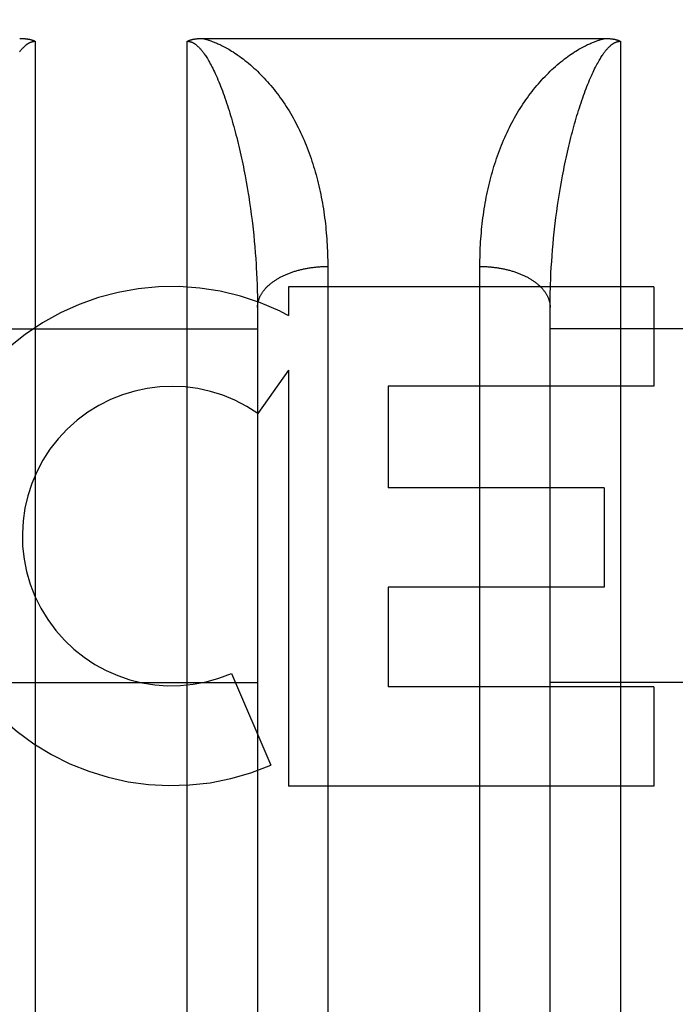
# Model space of a CAD drawing. Header units: inches. Extents: x 0 to 200, y 0 to 130.
# Tile 8 of 91: x 58.624 to 58.904, y 34.795 to 35.215. Entities that reach past the tile are written whole.
import ezdxf

# ---------------------------------------------------------------- set-up
doc = ezdxf.new("R2010")
doc.units = ezdxf.units.IN
doc.header["$LTSCALE"] = 11.0117773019
doc.header["$MEASUREMENT"] = 0
doc.linetypes.add('HIDDEN', pattern=[0.2, 0.1, -0.1])
doc.layers.get('0').update_dxf_attribs({"linetype": 'CONTINUOUS'})
for name, color, linetype in [('02___PRT_ALL_AXES', 7, 'CONTINUOUS'), ('DEFAULT_2', 8, 'HIDDEN'), ('DIMENSIONS', 7, 'CONTINUOUS')]:
    doc.layers.add(name, color=color, linetype=linetype)
doc.styles.get("Standard").update_dxf_attribs({"font": 'arial.ttf'})
doc.dimstyles.new('DIMSTYLE_1', dxfattribs={"dimtxt": 0.8832976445, "dimasz": 1.1777301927, "dimexe": 0.09, "dimexo": 0.07, "dimgap": 0.0375, "dimtad": 0, "dimtih": 1, "dimtoh": 1, "dimzin": 4, "dimdsep": 46, "dimtxsty": 'Standard', "dimblk": '_FILLED', "dimblk1": '_FILLED', "dimblk2": '_FILLED', "dimcen": 0.09, "dimazin": 1, "dimtfac": 1, "dimtofl": 0, "dimtmove": 0, "dimatfit": 3, "dimldrblk": '_FILLED', "dimfxl": 0, "dimtolj": 1, "dimtzin": 4, "dimarcsym": 0})

# ---------------------------------------------------------------- blocks, each defined once
blk = doc.blocks.new('_FILLED')
at = {"color": 0, "linetype": 'ByBlock'}
blk.add_solid([(0, 0), (-1, 0.2), (-1, -0.2)], dxfattribs=at)
blk = doc.blocks.new('*D13')
at = {"layer": 'DIMENSIONS', "color": 2, "linetype": 'Continuous'}
for p, q in [((57.85071760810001, 72.5862751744), (55.5902591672, 72.5862751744)), ((61.47571760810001, 72.5862751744), (63.83117799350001, 72.5862751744))]:
    blk.add_line(p, q, dxfattribs=at)
at = {"layer": 'DIMENSIONS', "color": 2, "linetype": 'Continuous', "xscale": 1.1777301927, "yscale": 1.1777301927, "zscale": 1.1777301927}
blk.add_blockref('_FILLED', (57.85071760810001, 72.5862751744), dxfattribs=at)
at = {"layer": 'DIMENSIONS', "color": 2, "linetype": 'Continuous', "xscale": 1.1777301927, "yscale": 1.1777301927, "zscale": 1.1777301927, "rotation": 180}
blk.add_blockref('_FILLED', (61.47571760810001, 72.5862751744), dxfattribs=at)
at = {"layer": 'DIMENSIONS', "color": 2, "linetype": 'Continuous', "insert": (55.148610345, 73.0279239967), "char_height": 0.8832976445, "width": 2.4003367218, "attachment_point": 3, "line_spacing_factor": 0.9}
blk.add_mtext('3.63', dxfattribs=at)

msp = doc.modelspace()

# ---------------------------------------------------------------- linework, layer by layer
at = {"layer": '02___PRT_ALL_AXES', "color": 8, "linetype": 'HIDDEN'}
for p, q in [((58.89506303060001, 35.1014779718), (58.7389327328, 35.1014779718)), ((58.7389327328, 35.1014779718), (58.7389327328, 35.0891989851)), ((58.89506303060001, 35.1014779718), (58.89506303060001, 35.0590399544)), ((58.7354220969, 35.0909718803), (58.7389327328, 35.0891989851)), ((58.7389327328, 35.065852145), (58.7259252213, 35.0472963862)), ((58.7389327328, 35.065852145), (58.7389327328, 34.8882562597)), ((58.89506303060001, 35.0590399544), (58.7815451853, 35.0590399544)), ((58.7815451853, 35.0590399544), (58.7815451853, 35.015570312)), ((58.87375599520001, 35.015570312), (58.7815451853, 35.015570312)), ((58.87375599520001, 35.015570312), (58.87375599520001, 34.9731322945)), ((58.87375599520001, 34.9731322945), (58.7815451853, 34.9731322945)), ((58.7815451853, 34.9731322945), (58.7815451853, 34.9306942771)), ((58.7145506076, 34.9363546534), (58.7314763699, 34.8972470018)), ((58.89506303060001, 34.9306942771), (58.7815451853, 34.9306942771)), ((58.89506303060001, 34.9306942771), (58.89506303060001, 34.8882562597)), ((58.89506303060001, 34.8882562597), (58.7389327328, 34.8882562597))]:
    msp.add_line(p, q, dxfattribs=at)
for radius, start, end in [(0.1065278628, 64.2636228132, 293.4027352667), (0.0639146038, 54.8894786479, 293.4026089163)]:
    msp.add_arc((58.6891643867, 34.9950114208), radius, start, end, dxfattribs=at)
at = {"layer": 'DEFAULT_2', "color": 8, "linetype": 'HIDDEN'}
for p, q in [((58.7020962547, 35.2074804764), (58.874122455, 35.2074813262)), ((58.63071760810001, 35.20627132), (58.63071760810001, 34.3954779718)), ((58.6957176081, 34.3954779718), (58.6957176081, 35.20627132)), ((58.88071760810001, 35.20627132), (58.88071760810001, 34.3954779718)), ((58.7204138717, 35.1488415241), (58.72088071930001, 35.1463063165)), ((58.72088071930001, 35.1463063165), (58.7213253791, 35.1437685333)), ((58.8546872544, 35.141229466), (58.8551098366, 35.143768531)), ((58.8551098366, 35.143768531), (58.8555544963, 35.1463063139)), ((58.7219510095, 35.1399598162), (58.7223406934, 35.1374209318)), ((58.8542866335, 35.13869026), (58.8546872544, 35.141229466)), ((58.7223406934, 35.1374209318), (58.7227085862, 35.1348834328)), ((58.7227085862, 35.1348834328), (58.7230548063, 35.1323481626)), ((58.8535508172, 35.1336154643), (58.8539078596, 35.136151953)), ((58.8539078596, 35.136151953), (58.8542866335, 35.13869026)), ((58.7230548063, 35.1323481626), (58.72337945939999, 35.1298159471)), ((58.8532153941, 35.1310816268), (58.8535508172, 35.1336154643)), ((58.8524707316, 35.1247634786), (58.8527525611, 35.1272874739)), ((58.72382623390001, 35.1260248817), (58.7240974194, 35.1235033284)), ((58.7240974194, 35.1235033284), (58.72434737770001, 35.1209871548)), ((58.8522101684, 35.1222445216), (58.8524707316, 35.1247634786)), ((58.72434737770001, 35.1209871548), (58.7245761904, 35.1184769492)), ((58.7245761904, 35.1184769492), (58.72478393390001, 35.1159732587)), ((58.8517525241, 35.1172242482), (58.8519707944, 35.1197312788)), ((58.8519707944, 35.1197312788), (58.8522101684, 35.1222445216)), ((58.72478393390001, 35.1159732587), (58.7249706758, 35.1134766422)), ((58.8513790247, 35.1122311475), (58.8515552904, 35.1147240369)), ((58.8515552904, 35.1147240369), (58.8517525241, 35.1172242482)), ((58.7252115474, 35.1097461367), (58.7253460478, 35.1072695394)), ((58.7557124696, 35.1114568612), (58.75571760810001, 34.7662404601)), ((58.820721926, 34.7649752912), (58.8207176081, 35.1101289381)), ((58.8510891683, 35.1072695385), (58.8512236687, 35.1097461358)), ((58.8512236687, 35.1097461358), (58.8513790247, 35.1122311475)), ((58.7253460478, 35.1072695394), (58.7254597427, 35.1048018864)), ((58.8509754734, 35.1048018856), (58.8510891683, 35.1072695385)), ((58.7254597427, 35.1048018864), (58.7255526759, 35.1023437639)), ((58.7255526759, 35.1023437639), (58.7256248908, 35.099895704)), ((58.8508825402, 35.1023437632), (58.8509754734, 35.1048018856)), ((58.7256248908, 35.099895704), (58.72567642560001, 35.0974583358)), ((58.72567642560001, 35.0974583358), (58.72570731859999, 35.0950322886)), ((58.8507407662, 35.0962438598), (58.85078197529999, 35.0986756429)), ((58.72570731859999, 35.0950322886), (58.72571760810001, 35.0926181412)), ((58.85071760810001, 34.7866205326), (58.8507201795, 35.0938236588)), ((58.8507201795, 35.0938236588), (58.8507407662, 35.0962438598)), ((58.72571760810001, 35.0926181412), (58.7257154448, 34.7854008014)), ((58.60071760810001, 35.0834779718), (58.72571760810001, 35.0834779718)), ((58.97571760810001, 35.0834779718), (58.85071760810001, 35.0834779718)), ((60.7672176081, 35.0129739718), (34.1632176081, 35.0129739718)), ((58.60071760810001, 34.9324779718), (58.72571760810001, 34.9324779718)), ((58.97571760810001, 34.9324779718), (58.85071760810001, 34.9324779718))]:
    msp.add_line(p, q, dxfattribs=at)
for points in [[(58.624122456, 35.2074813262), (58.6243386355, 35.2074804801), (58.6245507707, 35.2074780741), (58.6247588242, 35.2074740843), (58.6249629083, 35.207468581), (58.6251630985, 35.2074616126), (58.6253594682, 35.20745322), (58.62555209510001, 35.2074434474), (58.62574104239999, 35.2074323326), (58.62592638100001, 35.2074199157), (58.6261081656, 35.207406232), (58.626286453, 35.2073913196), (58.6264613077, 35.2073752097), (58.6266327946, 35.2073579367), (58.6268009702, 35.207339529), (58.6269658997, 35.2073200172), (58.6271276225, 35.2072994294), (58.6272861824, 35.2072777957), (58.6274416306, 35.2072551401), (58.62759401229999, 35.2072314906), (58.6277433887, 35.2072068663), (58.6278898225, 35.2071812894), (58.6280333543, 35.2071547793), (58.6281740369, 35.2071273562), (58.6283118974, 35.2070990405), (58.6284469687, 35.2070698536), (58.6285792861, 35.20703981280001), (58.6287088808, 35.2070089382), (58.628835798, 35.2069772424), (58.6289600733, 35.206944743), (58.6290817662, 35.2069114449), (58.6292009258, 35.2068773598), (58.6293176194, 35.2068424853), (58.62943191, 35.206806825), (58.62954385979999, 35.206770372), (58.6296535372, 35.2067331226), (58.6297609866, 35.2066950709), (58.6298662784, 35.2066562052), (58.62996940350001, 35.2066165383), (58.6300703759, 35.2065760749), (58.630169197, 35.2065348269), (58.6302658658, 35.2064928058), (58.6303604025, 35.2064500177), (58.6304528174, 35.2064064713), (58.63054314, 35.20636217), (58.6306314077, 35.2063171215), (58.63071760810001, 35.20627132)], [(58.6957176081, 35.20627132), (58.695804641, 35.2063175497), (58.6958935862, 35.2063629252), (58.6959844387, 35.2064074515), (58.6960772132, 35.2064511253), (58.6961719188, 35.2064939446), (58.6962685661, 35.2065359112), (58.6963671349, 35.2065770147), (58.6964677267, 35.2066172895), (58.6965704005, 35.2066567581), (58.6966752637, 35.2066954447), (58.6967824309, 35.2067333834), (58.6968919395, 35.2067705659), (58.69700386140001, 35.2068070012), (58.697118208, 35.206842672), (58.697235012, 35.20687756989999), (58.6973542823, 35.2069116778), (58.69747602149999, 35.2069449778), (58.69760028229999, 35.2069774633), (58.6977270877, 35.2070091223), (58.6978565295, 35.2070399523), (58.6979886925, 35.2070699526), (58.6981236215, 35.2070991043), (58.698261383, 35.207127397), (58.6984019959, 35.2071548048), (58.6985454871, 35.2071813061), (58.698691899, 35.2072068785), (58.6988412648, 35.2072315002), (58.69899363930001, 35.20725514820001), (58.6991490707, 35.2072778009), (58.6993076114, 35.2072994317), (58.6994693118, 35.2073200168), (58.69963422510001, 35.2073395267), (58.6998024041, 35.2073579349), (58.6999739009, 35.2073752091), (58.7001487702, 35.20739132), (58.7003270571, 35.2074062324), (58.700508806, 35.2074199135), (58.7006940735, 35.2074323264), (58.7008828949, 35.2074434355), (58.7010753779, 35.2074532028), (58.70127159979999, 35.207461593), (58.7014716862, 35.2074685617), (58.70167576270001, 35.20747407), (58.70188390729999, 35.207478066), (58.7020962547, 35.2074804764)], [(58.7023127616, 35.2074813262), (58.7025589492, 35.2074212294), (58.7028115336, 35.2073572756), (58.7030704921, 35.2072895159), (58.7033358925, 35.2072177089), (58.7036075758, 35.20714174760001), (58.7038861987, 35.2070612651), (58.7041722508, 35.2069759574), (58.7044660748, 35.2068855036), (58.7047679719, 35.206789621), (58.7050785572, 35.2066878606), (58.7053982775, 35.2065798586), (58.7057279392, 35.2064650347), (58.7060683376, 35.2063428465), (58.7064199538, 35.2062127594), (58.7067835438, 35.2060741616), (58.7071590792, 35.2059266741), (58.70754652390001, 35.20576994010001), (58.7079466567, 35.2056032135), (58.7083596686, 35.2054260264), (58.7087872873, 35.2052370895), (58.7092310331, 35.2050352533), (58.7096917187, 35.2048194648), (58.71017110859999, 35.2045882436), (58.7106678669, 35.2043415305), (58.711180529, 35.2040793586), (58.71171124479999, 35.2037998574), (58.71226157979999, 35.2035014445), (58.7128318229, 35.2031830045), (58.7134230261, 35.202843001), (58.7140344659, 35.2024808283), (58.7146660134, 35.2020954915), (58.7153169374, 35.2016863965), (58.715986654, 35.2012527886), (58.7166745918, 35.2007939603), (58.7173807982, 35.2003086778), (58.7181028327, 35.1997975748), (58.7188385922, 35.1992609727), (58.7195871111, 35.1986986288), (58.7203483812, 35.1981093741), (58.7211174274, 35.1974963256), (58.7218901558, 35.1968617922), (58.7226639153, 35.1962076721), (58.7234351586, 35.1955364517), (58.7242024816, 35.1948493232), (58.72496297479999, 35.1941488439), (58.72571760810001, 35.1934339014)], [(58.85071760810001, 35.1934339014), (58.8514722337, 35.1941488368), (58.85223271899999, 35.1948493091), (58.8530000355, 35.195536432), (58.8537712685, 35.1962076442), (58.8545450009, 35.1968617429), (58.8553177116, 35.1974962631), (58.8560867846, 35.1981093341), (58.85684808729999, 35.1986986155), (58.8575966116, 35.1992609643), (58.8583323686, 35.1997975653), (58.8590544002, 35.2003086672), (58.8597606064, 35.2007939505), (58.8604485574, 35.2012527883), (58.8611182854, 35.2016864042), (58.8617692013, 35.2020954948), (58.8624007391, 35.2024808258), (58.8630121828, 35.2028430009), (58.8636033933, 35.2031830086), (58.8641736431, 35.2035014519), (58.8647239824, 35.2037998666), (58.8652546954, 35.2040793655), (58.8657673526, 35.204341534), (58.8662641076, 35.2045882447), (58.8667434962, 35.2048194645), (58.8672041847, 35.2050352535), (58.8676479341, 35.2052370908), (58.8680755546, 35.2054260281), (58.8684885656, 35.205603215), (58.8688886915, 35.2057699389), (58.8692761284, 35.2059266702), (58.8696516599, 35.2060741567), (58.8700152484, 35.2062127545), (58.8703668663, 35.20634284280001), (58.87070726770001, 35.2064650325), (58.8710369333, 35.2065798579), (58.8713566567, 35.2066878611), (58.8716672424, 35.2067896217), (58.8719691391, 35.2068855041), (58.87226296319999, 35.2069759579), (58.8725490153, 35.2070612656), (58.87282763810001, 35.2071417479), (58.87309932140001, 35.207217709), (58.8733647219, 35.2072895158), (58.8736236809, 35.2073572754), (58.8738762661, 35.2074212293), (58.874122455, 35.2074813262)], [(58.874122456, 35.2074813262), (58.87433887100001, 35.2074804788), (58.8745512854, 35.2074780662), (58.8747596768, 35.2074740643), (58.8749641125, 35.2074685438), (58.8751646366, 35.2074615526), (58.8753612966, 35.2074531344), (58.8755541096, 35.2074433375), (58.8757432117, 35.207432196), (58.87592872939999, 35.2074197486), (58.8761107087, 35.2074060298), (58.8762892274, 35.2073910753), (58.8764643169, 35.2073749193), (58.8766360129, 35.20735759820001), (58.8768043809, 35.2073391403), (58.8769694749, 35.2073195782), (58.8771313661, 35.2072989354), (58.8772901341, 35.2072772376), (58.87744580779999, 35.2072545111), (58.8775984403, 35.2072307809), (58.8777480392, 35.2072060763), (58.8778946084, 35.2071804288), (58.8780382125, 35.2071538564), (58.8781788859, 35.2071263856), (58.87831672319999, 35.2070980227), (58.8784518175, 35.2070687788), (58.8785842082, 35.2070386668), (58.878713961, 35.2070076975), (58.87884109, 35.2069758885), (58.87896561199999, 35.2069432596), (58.8790875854, 35.20690981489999), (58.87920704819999, 35.2068755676), (58.87932407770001, 35.2068405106), (58.879438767, 35.2068046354), (58.8795511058, 35.2067679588), (58.8796611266, 35.206730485), (58.8797687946, 35.2066922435), (58.8798740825, 35.2066532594), (58.879977, 35.2066135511), (58.88007753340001, 35.2065731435), (58.880175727, 35.2065320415), (58.8802716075, 35.2064902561), (58.8803652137, 35.2064477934), (58.8804565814, 35.2064046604), (58.8805457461, 35.2063608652), (58.8806327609, 35.2063164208), (58.88071760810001, 35.20627132)], [(58.6240827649, 35.2017532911), (58.6242858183, 35.2020159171), (58.62448265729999, 35.2022636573), (58.6246735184, 35.2024973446), (58.6248588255, 35.2027180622), (58.6250386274, 35.2029263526), (58.6252130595, 35.2031228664), (58.6253823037, 35.2033082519), (58.62554648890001, 35.2034831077), (58.62570592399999, 35.2036481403), (58.625860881, 35.203804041), (58.6260116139, 35.2039513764), (58.6261584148, 35.2040907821), (58.6263014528, 35.2042226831), (58.62644094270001, 35.2043475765), (58.6265770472, 35.2044658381), (58.6267099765, 35.2045779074), (58.6268398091, 35.2046840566), (58.626966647, 35.2047845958), (58.6270906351, 35.2048798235), (58.6272119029, 35.2049700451), (58.6273306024, 35.2050555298), (58.627446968, 35.2051366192), (58.6275608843, 35.205213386), (58.6276723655, 35.2052859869), (58.6277812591, 35.2053544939), (58.6278874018, 35.2054189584), (58.6279908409, 35.2054795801), (58.6280915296, 35.2055364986), (58.62818958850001, 35.2055899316), (58.6282850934, 35.2056400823), (58.6283781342, 35.2056871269), (58.6284688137, 35.2057312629), (58.6285571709, 35.2057726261), (58.6286432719, 35.2058113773), (58.6287271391, 35.2058476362), (58.6288087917, 35.2058815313), (58.6288883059, 35.2059131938), (58.6289657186, 35.2059427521), (58.6290411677, 35.2059703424), (58.6291147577, 35.2059961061), (58.6291866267, 35.206020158), (58.6292569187, 35.2060426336), (58.6293257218, 35.2060636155), (58.6293931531, 35.206083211), (58.6294592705, 35.2061014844), (58.629524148, 35.2061185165), (58.62958785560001, 35.206134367), (58.6296504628, 35.2061491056), (58.6297120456, 35.2061627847), (58.6297726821, 35.2061754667), (58.6298324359, 35.20618719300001), (58.6298913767, 35.2061980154), (58.6299495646, 35.2062079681), (58.6300070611, 35.2062170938), (58.6300639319, 35.206225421), (58.6301202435, 35.2062329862), (58.6301760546, 35.206239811), (58.63023143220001, 35.2062459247), (58.63028641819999, 35.2062513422), (58.6303410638, 35.206256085), (58.63039540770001, 35.2062601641), (58.6304494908, 35.2062635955), (58.630503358, 35.2062663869), (58.6305570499, 35.2062685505), (58.6306106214, 35.20627008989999), (58.6306641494, 35.2062710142), (58.63071760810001, 35.20627132)], [(58.6957176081, 35.20627132), (58.69577146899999, 35.2062710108), (58.6958254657, 35.2062700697), (58.6958795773, 35.2062685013), (58.6959338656, 35.2062662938), (58.6959883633, 35.2062634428), (58.69604313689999, 35.2062599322), (58.6960982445, 35.2062557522), (58.69615374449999, 35.206250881), (58.6962096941, 35.2062453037), (58.69626615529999, 35.2062389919), (58.6963231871, 35.206231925), (58.6963808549, 35.2062240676), (58.6964392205, 35.2062153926), (58.6964983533, 35.2062058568), (58.6965583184, 35.2061954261), (58.6966191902, 35.206184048), (58.696681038, 35.2061716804), (58.6967439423, 35.2061582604), (58.6968079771, 35.2061437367), (58.6968732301, 35.2061280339), (58.6969397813, 35.2061110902), (58.6970077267, 35.2060928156), (58.6970771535, 35.2060731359), (58.6971481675, 35.2060519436), (58.6972208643, 35.20602915), (58.6972953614, 35.2060046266), (58.6973717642, 35.2059782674), (58.6974502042, 35.2059499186), (58.6975307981, 35.2059194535), (58.6976136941, 35.2058866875), (58.69769902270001, 35.2058514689), (58.69778695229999, 35.205813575), (58.69787762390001, 35.2057728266), (58.697971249, 35.2057289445), (58.6980680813, 35.205681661), (58.6981681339, 35.2056307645), (58.69827168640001, 35.205575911), (58.6983781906, 35.2055172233), (58.6984872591, 35.2054547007), (58.6985986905, 35.205388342), (58.69871203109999, 35.2053182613), (58.6988276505, 35.2052440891), (58.69894572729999, 35.2051655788), (58.6990663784, 35.2050824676), (58.6991897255, 35.2049945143), (58.6993159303, 35.2049013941), (58.699445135, 35.2048028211), (58.6995775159, 35.2046984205), (58.6997132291, 35.2045878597), (58.69985247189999, 35.2044707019), (58.6999954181, 35.2043465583), (58.7001422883, 35.2042149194), (58.7002932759, 35.2040753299), (58.7004486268, 35.2039271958), (58.7006085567, 35.2037699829), (58.70077333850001, 35.2036029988), (58.7009432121, 35.2034256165), (58.7011184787, 35.2032370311), (58.7012994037, 35.2030365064), (58.7014863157, 35.2028231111), (58.701679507, 35.2025959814), (58.70187932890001, 35.2023540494), (58.7020860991, 35.2020963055), (58.70230018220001, 35.2018215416), (58.7025219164, 35.20152858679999), (58.7027516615, 35.2012161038), (58.702989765, 35.2008827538), (58.70323655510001, 35.2005271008), (58.703492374, 35.2001476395), (58.7037574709, 35.1997429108), (58.7040321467, 35.1993112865), (58.7043165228, 35.1988513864), (58.70461082, 35.1983615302), (58.7049149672, 35.1978405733), (58.70522904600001, 35.197286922), (58.70555274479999, 35.1966998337), (58.7058859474, 35.1960779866), (58.70622808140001, 35.195421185), (58.70657878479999, 35.1947285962), (58.7069372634, 35.194000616), (58.70730291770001, 35.1932370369), (58.7076747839, 35.1924388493), (58.7080522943, 35.1916060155), (58.7084336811, 35.1907416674), (58.7088177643, 35.1898475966), (58.70920234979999, 35.1889286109), (58.7095849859, 35.1879904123), (58.7099655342, 35.1870335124), (58.7103430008, 35.1860610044), (58.7107176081, 35.1850715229)], [(58.86571760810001, 35.1850715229), (58.8660894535, 35.1860537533), (58.86646221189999, 35.187014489), (58.8668360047, 35.1879550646), (58.86720997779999, 35.1888731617), (58.8675839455, 35.1897684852), (58.867955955, 35.1906368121), (58.8683242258, 35.1914745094), (58.8686878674, 35.192280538), (58.8690455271, 35.1930527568), (58.8693967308, 35.1937913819), (58.8697407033, 35.1944958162), (58.8700769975, 35.1951664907), (58.8704049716, 35.1958032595), (58.8707244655, 35.1964071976), (58.8710351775, 35.1969788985), (58.871336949, 35.1975194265), (58.8716295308, 35.1980294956), (58.8719129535, 35.1985104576), (58.87218701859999, 35.1989631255), (58.8724522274, 35.1993894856), (58.872708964, 35.1997912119), (58.8729574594, 35.2001696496), (58.8731981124, 35.2005263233), (58.8734308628, 35.2008620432), (58.8736556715, 35.2011775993), (58.8738729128, 35.2014743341), (58.8740827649, 35.2017532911), (58.8742858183, 35.2020159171), (58.87448265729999, 35.2022636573), (58.8746735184, 35.2024973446), (58.8748588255, 35.2027180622), (58.8750386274, 35.2029263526), (58.8752130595, 35.2031228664), (58.8753823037, 35.2033082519), (58.87554648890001, 35.2034831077), (58.87570592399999, 35.2036481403), (58.875860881, 35.203804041), (58.8760116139, 35.2039513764), (58.8761584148, 35.2040907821), (58.8763014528, 35.2042226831), (58.87644094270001, 35.2043475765), (58.8765770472, 35.2044658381), (58.8767099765, 35.2045779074), (58.8768398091, 35.2046840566), (58.876966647, 35.2047845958), (58.8770906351, 35.2048798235), (58.8772119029, 35.2049700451), (58.8773306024, 35.2050555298), (58.877446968, 35.2051366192), (58.8775608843, 35.205213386), (58.8776723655, 35.2052859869), (58.8777812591, 35.2053544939), (58.8778874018, 35.2054189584), (58.8779908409, 35.2054795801), (58.8780915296, 35.2055364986), (58.87818958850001, 35.2055899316), (58.8782850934, 35.2056400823), (58.8783781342, 35.2056871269), (58.8784688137, 35.2057312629), (58.8785571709, 35.2057726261), (58.8786432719, 35.2058113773), (58.8787271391, 35.2058476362), (58.8788087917, 35.2058815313), (58.8788883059, 35.2059131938), (58.8789657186, 35.2059427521), (58.8790411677, 35.2059703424), (58.8791147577, 35.2059961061), (58.8791866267, 35.206020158), (58.8792569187, 35.2060426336), (58.8793257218, 35.2060636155), (58.8793931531, 35.206083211), (58.8794592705, 35.2061014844), (58.879524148, 35.2061185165), (58.87958785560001, 35.206134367), (58.8796504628, 35.2061491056), (58.8797120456, 35.2061627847), (58.8797726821, 35.2061754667), (58.8798324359, 35.20618719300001), (58.8798913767, 35.2061980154), (58.8799495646, 35.2062079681), (58.8800070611, 35.2062170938), (58.8800639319, 35.206225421), (58.8801202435, 35.2062329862), (58.8801760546, 35.206239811), (58.88023143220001, 35.2062459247), (58.88028641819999, 35.2062513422), (58.8803410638, 35.206256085), (58.88039540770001, 35.2062601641), (58.8804494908, 35.2062635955), (58.880503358, 35.2062663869), (58.8805570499, 35.2062685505), (58.8806106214, 35.20627008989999), (58.8806641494, 35.2062710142), (58.88071760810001, 35.20627132)], [(58.72571760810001, 35.1934339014), (58.7264522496, 35.1927185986), (58.727180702, 35.1919900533), (58.7279030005, 35.1912480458), (58.72861903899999, 35.190492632), (58.7293287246, 35.1897238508), (58.7300320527, 35.1889415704), (58.7307290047, 35.1881457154), (58.73141952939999, 35.187336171), (58.7321035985, 35.1865128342), (58.73278112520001, 35.18567560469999), (58.7334520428, 35.1848243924), (58.73411626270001, 35.1839590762), (58.7347736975, 35.1830795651), (58.7354242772, 35.1821856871), (58.7360679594, 35.1812772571), (58.73670457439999, 35.1803542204), (58.7373341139, 35.1794162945), (58.7379560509, 35.1784639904), (58.7385702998, 35.1774970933), (58.7391755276, 35.1765176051), (58.739770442, 35.1755274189), (58.7403548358, 35.1745270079), (58.7409280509, 35.1735175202), (58.7414901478, 35.17249901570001), (58.7420409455, 35.1714719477), (58.74258051, 35.1704363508), (58.7431088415, 35.169392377), (58.7436259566, 35.1683401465), (58.744131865, 35.1672797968), (58.7446265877, 35.1662114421), (58.7451101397, 35.1651352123), (58.7455825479, 35.1640512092), (58.7460438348, 35.1629595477), (58.7464940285, 35.1618603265), (58.7469331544, 35.1607536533), (58.74736124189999, 35.1596396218), (58.7477783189, 35.1585183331), (58.7481844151, 35.1573898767), (58.74857956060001, 35.1562543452), (58.7489637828, 35.1551118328), (58.7493371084, 35.153962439), (58.74969956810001, 35.1528062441), (58.75005119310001, 35.1516433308), (58.7503920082, 35.1504737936), (58.7507220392, 35.1492977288), (58.7510413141, 35.1481152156), (58.7513498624, 35.1469263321), (58.75164770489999, 35.14573118), (58.7519348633, 35.1445298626), (58.7522113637, 35.1433224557), (58.7524772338, 35.1421090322), (58.75273249, 35.1408897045), (58.7529771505, 35.1396645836), (58.75321123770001, 35.1384337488), (58.7534347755, 35.1371972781), (58.7536477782, 35.1359552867), (58.7538502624, 35.1347078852), (58.7540422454, 35.1334551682), (58.7542237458, 35.1321972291), (58.7543947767, 35.1309341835), (58.7545553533, 35.1296661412), (58.7547054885, 35.1283932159), (58.75484519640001, 35.12711551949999), (58.7549744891, 35.12583316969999), (58.75509337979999, 35.1245462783), (58.7552018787, 35.123254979), (58.75529999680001, 35.1219594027), (58.7553877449, 35.120659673), (58.7554651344, 35.1193559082), (58.7555321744, 35.1180482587), (58.7555888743, 35.1167368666), (58.7556352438, 35.1154218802), (58.75567129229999, 35.11410344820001), (58.7556970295, 35.1127817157), (58.7557124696, 35.1114568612)], [(58.8207176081, 35.1101289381), (58.8207227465, 35.1114568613), (58.8207381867, 35.1127817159), (58.8207639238, 35.1141034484), (58.8207999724, 35.1154218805), (58.82084634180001, 35.1167368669), (58.8209030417, 35.1180482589), (58.8209700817, 35.1193559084), (58.8210474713, 35.1206596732), (58.8211352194, 35.1219594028), (58.8212333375, 35.1232549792), (58.8213418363, 35.1245462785), (58.821460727, 35.1258331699), (58.8215900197, 35.1271155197), (58.8217297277, 35.1283932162), (58.8218798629, 35.1296661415), (58.8220404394, 35.1309341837), (58.8222114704, 35.1321972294), (58.8223929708, 35.1334551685), (58.8225849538, 35.1347078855), (58.822787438, 35.1359552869), (58.8230004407, 35.1371972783), (58.8232239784, 35.1384337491), (58.8234580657, 35.1396645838), (58.8237027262, 35.1408897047), (58.82395798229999, 35.1421090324), (58.8242238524, 35.1433224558), (58.82450035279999, 35.1445298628), (58.8247875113, 35.1457311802), (58.8250853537, 35.1469263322), (58.82539390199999, 35.1481152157), (58.8257131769, 35.1492977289), (58.826043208, 35.1504737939), (58.826384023, 35.151643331), (58.826735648, 35.1528062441), (58.8270981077, 35.153962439), (58.8274714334, 35.155111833), (58.8278556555, 35.1562543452), (58.828250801, 35.1573898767), (58.82865689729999, 35.1585183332), (58.8290739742, 35.1596396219), (58.8295020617, 35.1607536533), (58.8299411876, 35.1618603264), (58.8303913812, 35.1629595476), (58.8308526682, 35.1640512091), (58.8313250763, 35.1651352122), (58.8318086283, 35.1662114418), (58.8323033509, 35.1672797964), (58.83280925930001, 35.168340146), (58.8333263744, 35.1693923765), (58.8338547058, 35.1704363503), (58.8343942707, 35.1714719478), (58.83494506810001, 35.1724990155), (58.8355071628, 35.173517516), (58.8360803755, 35.1745269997), (58.8366647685, 35.1755274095), (58.8372596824, 35.1765175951), (58.8378649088, 35.1774970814), (58.83847915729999, 35.1784639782), (58.8391010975, 35.1794162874), (58.8397306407, 35.1803542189), (58.840367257, 35.1812772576), (58.8410109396, 35.182185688), (58.8416615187, 35.1830795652), (58.8423189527, 35.1839590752), (58.8429831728, 35.1848243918), (58.8436540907, 35.1856756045), (58.8443316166, 35.186512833), (58.8450156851, 35.1873361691), (58.8457062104, 35.1881457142), (58.84640316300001, 35.1889415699), (58.8471064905, 35.18972384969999), (58.8478161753, 35.19049263), (58.8485322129, 35.191248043), (58.8492545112, 35.1919900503), (58.8499829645, 35.1927185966), (58.85071760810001, 35.1934339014)], [(58.7107176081, 35.1850715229), (58.7110848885, 35.1840782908), (58.7114491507, 35.1830707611), (58.71181029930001, 35.1820485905), (58.7121683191, 35.1810122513), (58.7125231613, 35.1799621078), (58.7128748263, 35.1788982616), (58.7132233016, 35.17782091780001), (58.71356856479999, 35.1767302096), (58.7139105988, 35.1756263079), (58.7142493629, 35.1745093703), (58.7145848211, 35.173379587), (58.7149169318, 35.1722370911), (58.7152456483, 35.1710820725), (58.7155709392, 35.169914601), (58.7158927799, 35.1687347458), (58.7162110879, 35.1675427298), (58.71652586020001, 35.1663385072), (58.71683682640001, 35.1651230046), (58.7171439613, 35.1638962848), (58.7174465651, 35.1626610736), (58.7177440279, 35.1614200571), (58.7180362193, 35.160173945), (58.7183228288, 35.1589243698), (58.7186038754, 35.1576715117), (58.7188792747, 35.1564160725), (58.7191490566, 35.155158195), (58.71941322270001, 35.1538981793), (58.7196717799, 35.1526362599), (58.7199247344, 35.1513726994), (58.72017209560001, 35.1501077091), (58.7204138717, 35.1488415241)], [(58.8555544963, 35.1463063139), (58.8560213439, 35.1488415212), (58.85626312, 35.1501077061), (58.8565104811, 35.1513726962), (58.8567634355, 35.1526362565), (58.8570219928, 35.1538981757), (58.8572861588, 35.1551581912), (58.8575559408, 35.1564160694), (58.85783134, 35.1576715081), (58.8581123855, 35.1589243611), (58.8583989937, 35.1601739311), (58.8586911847, 35.1614200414), (58.8589886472, 35.1626610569), (58.8592912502, 35.1638962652), (58.8595983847, 35.1651229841), (58.8599093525, 35.166338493), (58.86022412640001, 35.1675427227), (58.8605424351, 35.1687347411), (58.8608642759, 35.1699145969), (58.8611895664, 35.1710820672), (58.8615182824, 35.1722370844), (58.86185039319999, 35.1733795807), (58.86218585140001, 35.1745093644), (58.862524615, 35.1756263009), (58.8628666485, 35.1767302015), (58.8632119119, 35.1778209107), (58.8635603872, 35.1788982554), (58.8639120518, 35.1799621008), (58.8642668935, 35.181012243), (58.8646249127, 35.1820485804), (58.8649860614, 35.1830707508), (58.865350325, 35.1840782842), (58.86571760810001, 35.1850715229)], [(58.7213253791, 35.1437685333), (58.72174796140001, 35.1412294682), (58.7219510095, 35.1399598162)], [(58.8527525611, 35.1272874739), (58.8530557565, 35.1298159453), (58.8532153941, 35.1310816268)], [(58.72337945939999, 35.1298159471), (58.72368265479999, 35.1272874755), (58.72382623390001, 35.1260248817)], [(58.7249706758, 35.1134766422), (58.7251364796, 35.1109876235), (58.7252115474, 35.1097461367)], [(58.72571760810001, 35.0926181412), (58.7257205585, 35.0928637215), (58.7257294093, 35.0931092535), (58.72574415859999, 35.0933546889), (58.72576480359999, 35.0935999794), (58.7257913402, 35.0938450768), (58.7258237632, 35.0940899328), (58.7258620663, 35.0943344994), (58.7259062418, 35.0945787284), (58.7259562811, 35.0948225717), (58.7260121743, 35.0950659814), (58.7260739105, 35.09530890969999), (58.7261414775, 35.0955513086), (58.726214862, 35.0957931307), (58.7262940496, 35.0960343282), (58.7263790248, 35.0962748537), (58.7264697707, 35.09651466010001), (58.7265662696, 35.0967536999), (58.7266685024, 35.0969919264), (58.7267764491, 35.0972292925), (58.7268900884, 35.0974657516), (58.727009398, 35.0977012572), (58.72713435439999, 35.097935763), (58.727264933, 35.0981692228), (58.7274011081, 35.0984015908), (58.7275428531, 35.0986328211), (58.7276901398, 35.0988628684), (58.7278429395, 35.0990916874), (58.7280012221, 35.099319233), (58.7281649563, 35.0995454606), (58.7283341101, 35.0997703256), (58.7285086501, 35.0999937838), (58.728688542, 35.1002157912), (58.7288737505, 35.1004363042), (58.729064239, 35.1006552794), (58.7292599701, 35.1008726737), (58.7294609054, 35.1010884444), (58.72966700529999, 35.101302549), (58.7298782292, 35.1015149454), (58.7300945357, 35.1017255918), (58.7303158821, 35.1019344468), (58.7305422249, 35.1021414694), (58.7307735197, 35.1023466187), (58.7310097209, 35.1025498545), (58.731250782, 35.1027511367), (58.7314966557, 35.1029504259), (58.73174729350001, 35.1031476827), (58.7320026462, 35.1033428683), (58.7322626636, 35.1035359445), (58.7325272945, 35.1037268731), (58.73279648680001, 35.10391561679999), (58.7330701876, 35.1041021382), (58.7333483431, 35.1042864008), (58.7336308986, 35.1044683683), (58.7339177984, 35.1046480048), (58.7342089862, 35.1048252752), (58.7345044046, 35.1050001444), (58.7348039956, 35.1051725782), (58.7351077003, 35.1053425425), (58.7354154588, 35.105510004), (58.7357272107, 35.1056749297), (58.73604289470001, 35.1058372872), (58.7363624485, 35.1059970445), (58.7366858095, 35.1061541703), (58.737012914, 35.1063086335), (58.7373436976, 35.1064604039), (58.7376780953, 35.1066094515), (58.7380160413, 35.1067557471), (58.7383574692, 35.1068992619), (58.7387023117, 35.1070399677), (58.7390505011, 35.1071778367), (58.7394019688, 35.1073128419), (58.7397566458, 35.1074449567), (58.7401144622, 35.1075741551), (58.74047534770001, 35.1077004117), (58.7408392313, 35.1078237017), (58.74120604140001, 35.1079440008), (58.74157570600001, 35.1080612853), (58.7419481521, 35.1081755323), (58.7423233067, 35.1082867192), (58.7427010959, 35.1083948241), (58.7430814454, 35.1084998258), (58.7434642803, 35.1086017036), (58.7438495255, 35.1087004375), (58.74423710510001, 35.1087960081), (58.7446269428, 35.1088883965), (58.7450189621, 35.1089775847), (58.74541308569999, 35.109063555), (58.7458092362, 35.1091462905), (58.7462073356, 35.109225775), (58.7466073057, 35.1093019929), (58.74700906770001, 35.1093749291), (58.7474125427, 35.1094445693), (58.7478176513, 35.1095108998), (58.7482243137, 35.1095739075), (58.7486324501, 35.1096335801), (58.74904198, 35.1096899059), (58.74945282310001, 35.1097428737), (58.7498648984, 35.1097924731), (58.7502781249, 35.1098386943), (58.7506924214, 35.1098815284), (58.7511077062, 35.1099209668), (58.7515238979, 35.1099570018), (58.7519409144, 35.1099896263), (58.7523586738, 35.1100188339), (58.7527770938, 35.1100446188), (58.75319609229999, 35.1100669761), (58.7536155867, 35.1100859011), (58.7540354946, 35.1101013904), (58.7544557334, 35.1101134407), (58.7548762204, 35.1101220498), (58.7552968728, 35.110127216), (58.75571760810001, 35.1101289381)], [(58.8207176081, 35.1101289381), (58.8211383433, 35.110127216), (58.82155899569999, 35.1101220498), (58.8219794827, 35.1101134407), (58.8223997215, 35.1101013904), (58.82281962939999, 35.1100859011), (58.8232391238, 35.1100669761), (58.8236581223, 35.1100446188), (58.8240765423, 35.1100188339), (58.8244943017, 35.1099896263), (58.82491131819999, 35.1099570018), (58.8253275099, 35.1099209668), (58.82574279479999, 35.1098815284), (58.8261570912, 35.1098386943), (58.8265703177, 35.1097924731), (58.826982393, 35.1097428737), (58.82739323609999, 35.1096899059), (58.827802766, 35.1096335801), (58.8282109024, 35.1095739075), (58.8286175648, 35.1095108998), (58.8290226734, 35.1094445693), (58.8294261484, 35.1093749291), (58.8298279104, 35.1093019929), (58.8302278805, 35.109225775), (58.8306259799, 35.1091462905), (58.8310221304, 35.109063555), (58.831416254, 35.1089775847), (58.8318082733, 35.1088883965), (58.832198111, 35.1087960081), (58.83258569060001, 35.1087004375), (58.8329709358, 35.1086017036), (58.8333537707, 35.1084998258), (58.83373412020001, 35.1083948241), (58.83411190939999, 35.1082867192), (58.83448706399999, 35.1081755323), (58.8348595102, 35.1080612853), (58.8352291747, 35.1079440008), (58.83559598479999, 35.1078237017), (58.8359598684, 35.1077004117), (58.8363207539, 35.1075741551), (58.8366785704, 35.1074449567), (58.83703324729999, 35.1073128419), (58.837384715, 35.1071778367), (58.8377329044, 35.1070399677), (58.8380777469, 35.1068992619), (58.83841917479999, 35.1067557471), (58.8387571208, 35.1066094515), (58.83909151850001, 35.1064604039), (58.8394223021, 35.1063086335), (58.8397494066, 35.1061541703), (58.8400727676, 35.1059970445), (58.8403923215, 35.1058372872), (58.8407080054, 35.1056749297), (58.8410197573, 35.105510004), (58.8413275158, 35.1053425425), (58.84163122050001, 35.1051725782), (58.8419308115, 35.1050001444), (58.8422262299, 35.1048252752), (58.8425174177, 35.1046480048), (58.8428043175, 35.1044683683), (58.843086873, 35.1042864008), (58.8433650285, 35.1041021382), (58.8436387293, 35.10391561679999), (58.8439079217, 35.1037268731), (58.8441725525, 35.1035359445), (58.8444325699, 35.1033428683), (58.8446879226, 35.1031476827), (58.8449385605, 35.1029504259), (58.8451844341, 35.1027511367), (58.8454254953, 35.1025498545), (58.8456616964, 35.1023466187), (58.8458929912, 35.1021414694), (58.84611933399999, 35.1019344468), (58.8463406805, 35.1017255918), (58.8465569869, 35.1015149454), (58.8467682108, 35.101302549), (58.8469743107, 35.1010884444), (58.84717524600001, 35.1008726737), (58.8473709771, 35.1006552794), (58.8475614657, 35.1004363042), (58.8477466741, 35.1002157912), (58.84792656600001, 35.0999937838), (58.848101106, 35.0997703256), (58.8482702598, 35.0995454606), (58.848433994, 35.099319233), (58.8485922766, 35.0990916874), (58.8487450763, 35.0988628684), (58.84889236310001, 35.0986328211), (58.84903410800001, 35.0984015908), (58.8491702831, 35.0981692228), (58.8493008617, 35.097935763), (58.8494258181, 35.0977012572), (58.8495451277, 35.0974657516), (58.849658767, 35.0972292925), (58.8497667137, 35.0969919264), (58.8498689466, 35.0967536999), (58.8499654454, 35.09651466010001), (58.8500561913, 35.0962748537), (58.85014116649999, 35.0960343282), (58.8502203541, 35.0957931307), (58.85029373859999, 35.0955513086), (58.8503613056, 35.09530890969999), (58.85042304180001, 35.0950659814), (58.8504789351, 35.0948225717), (58.85052897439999, 35.0945787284), (58.8505731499, 35.0943344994), (58.8506114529, 35.0940899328), (58.8506438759, 35.0938450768), (58.8506704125, 35.0935999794), (58.8506910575, 35.0933546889), (58.8507058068, 35.0931092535), (58.8507146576, 35.0928637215), (58.85071760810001, 35.0926181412)], [(58.85078197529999, 35.0986756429), (58.8508438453, 35.10111843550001), (58.8508825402, 35.1023437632)]]:
    msp.add_lwpolyline(points, dxfattribs=at)

# ---------------------------------------------------------------- dimensions: what is measured, and where the dimension line sits
at = {"layer": 'DIMENSIONS', "color": 2, "linetype": 'Continuous'}
dim = msp.add_linear_dim(base=(61.47571760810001, 72.5862751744), p1=(57.85071760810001, 91.6379779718), p2=(61.47571760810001, 34.3669779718), dimstyle='DIMSTYLE_1', dxfattribs=at)
dim.commit()
dim.dimension.update_dxf_attribs({"geometry": '*D13', "text_midpoint": (53.9472941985, 72.58134881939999), "dimtype": 160})

doc.saveas('drawing.dxf')
